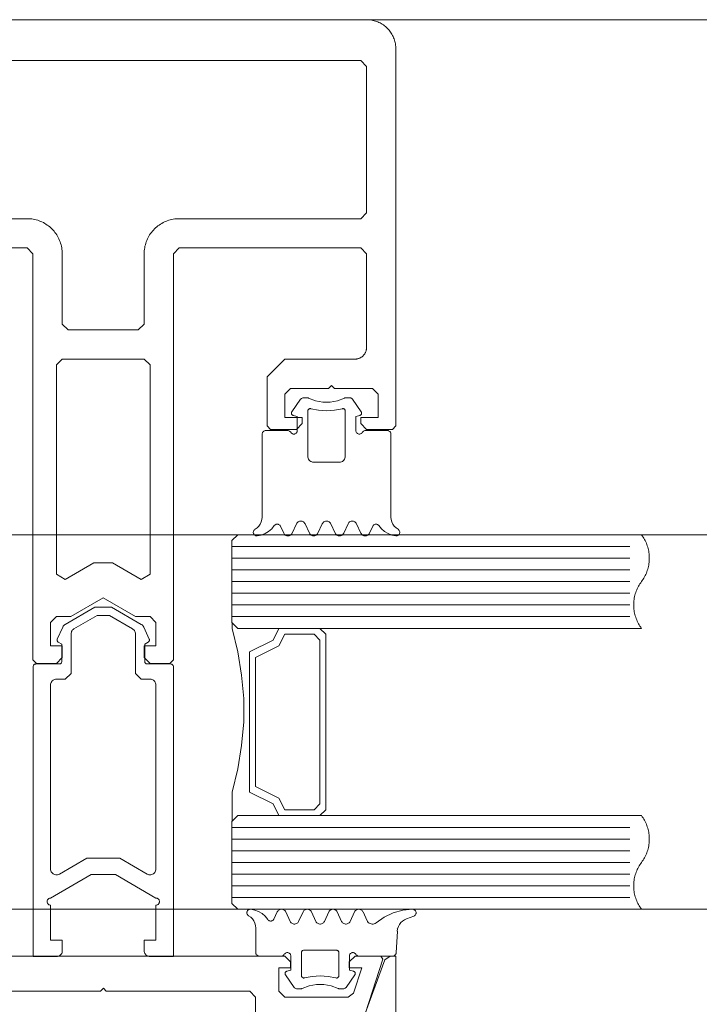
# Model space of a CAD drawing. Header units: millimetres. Extents: x -13532 to 2392, y -5241 to 5322.
# Tile 125 of 256: x -10698.32 to -10692.51, y 1077.44 to 1085.85. Entities that reach past the tile are written whole.
import ezdxf

# ---------------------------------------------------------------- set-up
doc = ezdxf.new("R2010")
doc.units = ezdxf.units.MM
doc.layers.get('0').update_dxf_attribs({"lineweight": 9, "true_color": 0x939393})
doc.layers.add('drzwi - AGP1', color=7, linetype='Continuous', lineweight=13, true_color=0x7f7f7f)
doc.layers.add('uwagi', color=7, linetype='Continuous', lineweight=50, true_color=0xf82f6b, plot=False)

# ---------------------------------------------------------------- blocks, each defined once
blk = doc.blocks.new('zw$58')
for p, q in [((6.352965, 6.757207), (6.278063, 6.650213)), ((6.870836, 6.650213), (6.795885, 6.757207)), ((6.179918, 5.673681), (6.20819, 5.613097)), ((6.2807, 5.613097), (6.3182, 5.693505)), ((6.390709, 5.693505), (6.428209, 5.613097)), ((6.50067, 5.613097), (6.53817, 5.693505)), ((6.61068, 5.693505), (6.64818, 5.613097)), ((6.72069, 5.613097), (6.75819, 5.693505)), ((6.8307, 5.693505), (6.8682, 5.613097)), ((6.940709, 5.613097), (6.968932, 5.673681)), ((5.765458, 5.500001), (9.165458, 5.500001)), ((5.765458, 5.400001), (9.165458, 5.400001)), ((5.765458, 5.300001), (9.165458, 5.300001)), ((5.765458, 5.200001), (9.165458, 5.200001)), ((5.765458, 5.100001), (9.165458, 5.100001)), ((5.765458, 5.000001), (9.165458, 5.000001)), ((5.765458, 4.900001), (9.165458, 4.900001)), ((5.266521, 4.470571), (5.266521, 1.995649)), ((5.765458, 3.100001), (9.165458, 3.100001)), ((5.765458, 3.000001), (9.165458, 3.000001)), ((5.765458, 2.900001), (9.165458, 2.900001)), ((5.765458, 2.800001), (9.165458, 2.800001)), ((5.765458, 2.700001), (9.165458, 2.700001)), ((5.765458, 2.600001), (9.165458, 2.600001)), ((5.765458, 2.500001), (9.165458, 2.500001)), ((6.125042, 2.31632), (6.153313, 2.376909)), ((6.225823, 2.376909), (6.263323, 2.296495)), ((6.335833, 2.296495), (6.373284, 2.376909)), ((6.445794, 2.376909), (6.483294, 2.296495)), ((6.555803, 2.296495), (6.593303, 2.376909)), ((6.665813, 2.376909), (6.703313, 2.296495)), ((6.775823, 2.296495), (6.813323, 2.376909)), ((7.319817, 2.341814), (7.257952, 2.319304)), ((7.179192, 2.212816), (7.169524, 2.028435)), ((7.17343, 2.233617), (7.17343, 2.233617)), ((7.17343, 2.138372), (7.17343, 2.138372)), ((6.36386, 2.04312), (6.36386, 2.04312)), ((6.768645, 1.995494), (6.768645, 1.995494)), ((6.22094, 1.852617), (6.22094, 1.852617)), ((6.768645, 1.900243), (6.768645, 1.900243)), ((6.298089, 1.732793), (6.223186, 1.839788)), ((6.81596, 1.839788), (6.741009, 1.732793))]:
    blk.add_line(p, q)
for points in [[(2.466062, 8.0502), (4.016062, 8.0502), (4.066062, 8.0002), (4.066062, 4.53), (4.096062, 4.5), (4.266062, 4.5), (4.316062, 4.55), (4.316062, 4.65), (4.216062, 4.65), (4.216062, 4.85), (4.266062, 4.9), (4.266062, 4.9), (4.389267, 4.9), (4.666062, 5.059808), (4.942857, 4.9), (5.066062, 4.9), (5.116062, 4.85), (5.116062, 4.65), (5.016062, 4.65), (5.016062, 4.55), (5.066062, 4.5), (5.236062, 4.5), (5.266062, 4.53), (5.266062, 8.0002), (5.316062, 8.0502), (6.866666, 8.0502), (6.916666, 8.0002), (6.916666, 7.2002), (6.916571, 7.195838), (6.916285, 7.191485), (6.91581, 7.187147), (6.915147, 7.182835), (6.914296, 7.178556), (6.913259, 7.174318), (6.912038, 7.17013), (6.910635, 7.165998), (6.909054, 7.161932), (6.907297, 7.157938), (6.905367, 7.154025), (6.903269, 7.1502), (6.901005, 7.14647), (6.898581, 7.142842), (6.896001, 7.139324), (6.89327, 7.135921), (6.890394, 7.132641), (6.887377, 7.129489), (6.884225, 7.126472), (6.880945, 7.123596), (6.877542, 7.120865), (6.874024, 7.118285), (6.870396, 7.115861), (6.866666, 7.113598), (6.862841, 7.111499), (6.858928, 7.109569), (6.854934, 7.107812), (6.850868, 7.106231), (6.846737, 7.104828), (6.842548, 7.103608), (6.83831, 7.10257), (6.834031, 7.101719), (6.829719, 7.101056), (6.825382, 7.100581), (6.821028, 7.100295), (6.816666, 7.1002), (6.216666, 7.1002), (6.066666, 6.9502), (6.066666, 6.5302), (6.096666, 6.5002), (6.316666, 6.5002), (6.366666, 6.5502), (6.366666, 6.6002), (6.216666, 6.6002), (6.216666, 6.8002), (6.266666, 6.8502), (6.591666, 6.8502), (6.616666, 6.8752), (6.641666, 6.8502), (6.966666, 6.8502), (7.016666, 6.8002), (7.016666, 6.6002), (6.866666, 6.6002), (6.866666, 6.5502), (6.916666, 6.5002), (7.136666, 6.5002), (7.166666, 6.5302), (7.166666, 9.7502), (7.166428, 9.761105), (7.165715, 9.771989), (7.164527, 9.782832), (7.162868, 9.793612), (7.16074, 9.80431), (7.158147, 9.814905), (7.155095, 9.825377), (7.151589, 9.835705), (7.147636, 9.845871), (7.143243, 9.855855), (7.138419, 9.865637), (7.133172, 9.8752), (7.127514, 9.884525), (7.121454, 9.893594), (7.115004, 9.90239), (7.108177, 9.910897), (7.100985, 9.919098), (7.093443, 9.926977), (7.085564, 9.934519), (7.077363, 9.941711), (7.068856, 9.948538), (7.06006, 9.954988), (7.050991, 9.961048), (7.041666, 9.966706), (7.032103, 9.971953), (7.022321, 9.976777), (7.012337, 9.98117), (7.002171, 9.985123), (6.991842, 9.988629), (6.981371, 9.991682), (6.970776, 9.994274), (6.960078, 9.996402), (6.949298, 9.998061), (6.938455, 9.999249), (6.927571, 9.999962), (6.916666, 10.0002), (2.416666, 10.0002)], [(2.466062, 8.3002), (4.016062, 8.3002), (4.029147, 8.299915), (4.042208, 8.299059), (4.055219, 8.297634), (4.068156, 8.295642), (4.080993, 8.293089), (4.093707, 8.289978), (4.106273, 8.286315), (4.118668, 8.282108), (4.130867, 8.277364), (4.142847, 8.272092), (4.154586, 8.266303), (4.166062, 8.260008), (4.177251, 8.253218), (4.188135, 8.245946), (4.19869, 8.238206), (4.208898, 8.230013), (4.218739, 8.221383), (4.228194, 8.212332), (4.237245, 8.202877), (4.245875, 8.193036), (4.254068, 8.182829), (4.261807, 8.172273), (4.269079, 8.16139), (4.275869, 8.1502), (4.282165, 8.138725), (4.287954, 8.126986), (4.293225, 8.115005), (4.297969, 8.102806), (4.302177, 8.090412), (4.305839, 8.077846), (4.30895, 8.065132), (4.311504, 8.052295), (4.313495, 8.039358), (4.31492, 8.026347), (4.315776, 8.013286), (4.316062, 8.0002), (4.316062, 7.4002), (4.366062, 7.3502), (4.966062, 7.3502), (5.016062, 7.4002), (5.016062, 7.4002), (5.016062, 8.0002), (5.016347, 8.013286), (5.017203, 8.026347), (5.018628, 8.039358), (5.020619, 8.052295), (5.023173, 8.065132), (5.026284, 8.077846), (5.029947, 8.090412), (5.034154, 8.102806), (5.038898, 8.115005), (5.044169, 8.126986), (5.049958, 8.138725), (5.056254, 8.1502), (5.063044, 8.16139), (5.070316, 8.172273), (5.078056, 8.182829), (5.086248, 8.193036), (5.094878, 8.202877), (5.10393, 8.212332), (5.113385, 8.221383), (5.123225, 8.230013), (5.133433, 8.238206), (5.143989, 8.245946), (5.154872, 8.253218), (5.166062, 8.260008), (5.177537, 8.266303), (5.189276, 8.272092), (5.201257, 8.277364), (5.213456, 8.282108), (5.22585, 8.286315), (5.238416, 8.289978), (5.25113, 8.293089), (5.263967, 8.295642), (5.276904, 8.297634), (5.289915, 8.299059), (5.302976, 8.299915), (5.316062, 8.3002), (6.866062, 8.3002), (6.916062, 8.3502), (6.916062, 9.6002), (6.866062, 9.6502), (2.466062, 9.6502)], [(6.420685, 6.766745), (6.41746, 6.768152), (6.414092, 6.769172), (6.410628, 6.769791), (6.407116, 6.77), (6.377526, 6.77), (6.371804, 6.769445), (6.366294, 6.767809), (6.361196, 6.765153), (6.356699, 6.761573), (6.352967, 6.757202)], [(6.420692, 6.766753), (6.47998, 6.743386), (6.542587, 6.731494), (6.606312, 6.731494), (6.668919, 6.743386), (6.728207, 6.766753)], [(6.795916, 6.757225), (6.792857, 6.760918), (6.789249, 6.764077), (6.785184, 6.766621), (6.780765, 6.768485), (6.776105, 6.769621), (6.771325, 6.77), (6.741783, 6.77), (6.738269, 6.769796), (6.734803, 6.769183), (6.731432, 6.768167), (6.728204, 6.766764)], [(6.278065, 6.650215), (6.276323, 6.647197), (6.275132, 6.643923), (6.274526, 6.640492), (6.274525, 6.637008), (6.275128, 6.633577), (6.276318, 6.630302), (6.278057, 6.627283), (6.280294, 6.624613), (6.282961, 6.622371), (6.285975, 6.620626), (6.289247, 6.61943)], [(6.439438, 6.676828), (6.435844, 6.677415), (6.432203, 6.67734), (6.428637, 6.676605), (6.425262, 6.675236), (6.422192, 6.673277), (6.419528, 6.670794), (6.417358, 6.667869), (6.415755, 6.664598), (6.414771, 6.661091), (6.41444, 6.657463), (6.41444, 6.27), (6.415199, 6.261318), (6.417455, 6.252899), (6.421138, 6.245), (6.426138, 6.237861), (6.4323, 6.231698), (6.43944, 6.226699), (6.447339, 6.223015), (6.455757, 6.22076), (6.46444, 6.22), (6.684459, 6.22), (6.693142, 6.22076), (6.70156, 6.223015), (6.709459, 6.226699), (6.716599, 6.231698), (6.722761, 6.237861), (6.727761, 6.245), (6.731444, 6.252899), (6.7337, 6.261318), (6.734459, 6.27), (6.734459, 6.657463), (6.734128, 6.661089), (6.733144, 6.664594), (6.731541, 6.667862), (6.729371, 6.670787), (6.726707, 6.67327), (6.723636, 6.675229), (6.720261, 6.6766), (6.716693, 6.677338), (6.71305, 6.677416), (6.709454, 6.676834)], [(6.439443, 6.676829), (6.506404, 6.663984), (6.57445, 6.659679), (6.642495, 6.663984), (6.709457, 6.676829)], [(6.859606, 6.619418), (6.862885, 6.620607), (6.865907, 6.622349), (6.86858, 6.624588), (6.870824, 6.627259), (6.87257, 6.630279), (6.873765, 6.633556), (6.874373, 6.636991), (6.874374, 6.640479), (6.87377, 6.643915), (6.872578, 6.647193), (6.870834, 6.650215)], [(6.268456, 6.475009), (6.271455, 6.470724), (6.275153, 6.467025), (6.279437, 6.464025), (6.284177, 6.461814), (6.289229, 6.460459), (6.29444, 6.460003), (6.299651, 6.460458), (6.304703, 6.46181), (6.309444, 6.46402), (6.313729, 6.467019), (6.317428, 6.470717), (6.320429, 6.475001), (6.32264, 6.47974), (6.323994, 6.484792), (6.32445, 6.490001), (6.32445, 6.610003), (6.289244, 6.619426)], [(6.880431, 6.474988), (6.87743, 6.470707), (6.87373, 6.467012), (6.869445, 6.464015), (6.864705, 6.461808), (6.859654, 6.460456), (6.854445, 6.460003), (6.849235, 6.46046), (6.844185, 6.461814), (6.839446, 6.464025), (6.835163, 6.467024), (6.831466, 6.470722), (6.828468, 6.475005), (6.826258, 6.479743), (6.824905, 6.484793), (6.82445, 6.490001), (6.82445, 6.610003), (6.859606, 6.619426)], [(5.963608, 5.646098), (5.980964, 5.65806), (5.995959, 5.672875), (6.00813, 5.690084), (6.017102, 5.709158), (6.022599, 5.729508), (6.02445, 5.750505), (6.02445, 6.460003), (6.024905, 6.465209), (6.026258, 6.470258), (6.028466, 6.474995), (6.031463, 6.479277), (6.035158, 6.482974), (6.039439, 6.485974), (6.044175, 6.488186), (6.049223, 6.489542), (6.05443, 6.490001), (6.242467, 6.490001), (6.247679, 6.489549), (6.252734, 6.488199), (6.257477, 6.485991), (6.261765, 6.482993), (6.265467, 6.479296), (6.26847, 6.475012)], [(7.185291, 5.646098), (7.167935, 5.65806), (7.15294, 5.672875), (7.140769, 5.690084), (7.131797, 5.709158), (7.1263, 5.729508), (7.12445, 5.750505), (7.12445, 6.460003), (7.123993, 6.465215), (7.122637, 6.470268), (7.120425, 6.475009), (7.117422, 6.479294), (7.11372, 6.482992), (7.109432, 6.48599), (7.104688, 6.488199), (7.099633, 6.489549), (7.09442, 6.490001), (6.906383, 6.490001), (6.901175, 6.489542), (6.896127, 6.488185), (6.89139, 6.485973), (6.887109, 6.482972), (6.883414, 6.479274), (6.880417, 6.474991)], [(5.963602, 5.646108), (5.959389, 5.643225), (5.955726, 5.639671), (5.952719, 5.635547), (5.950455, 5.630974), (5.948998, 5.626082), (5.948392, 5.621015), (5.948654, 5.615918), (5.949776, 5.61094), (5.951726, 5.606224), (5.954448, 5.601906), (5.957862, 5.598112), (5.961869, 5.594951), (5.966355, 5.592516), (5.971189, 5.590876), (5.97623, 5.590078), (5.981334, 5.590147)], [(5.981334, 5.590144), (6.015944, 5.596665), (6.048873, 5.609155), (6.079101, 5.627228), (6.10569, 5.650322), (6.127816, 5.677723)], [(6.179937, 5.673687), (6.177292, 5.678255), (6.173888, 5.68229), (6.169828, 5.685666), (6.16524, 5.688278), (6.160265, 5.690045), (6.155057, 5.690913), (6.149778, 5.690855), (6.14459, 5.689873), (6.139655, 5.687997), (6.135125, 5.685285), (6.131141, 5.681821), (6.127826, 5.677713)], [(6.390679, 5.693494), (6.387195, 5.699534), (6.382716, 5.704877), (6.377377, 5.70936), (6.371341, 5.712848), (6.364791, 5.715235), (6.357926, 5.716447), (6.350955, 5.716449), (6.344089, 5.71524), (6.337538, 5.712857), (6.3315, 5.709372), (6.326159, 5.704891), (6.321677, 5.699551), (6.31819, 5.693513)], [(6.610689, 5.693513), (6.607203, 5.699551), (6.602721, 5.704891), (6.597379, 5.709372), (6.591341, 5.712857), (6.58479, 5.71524), (6.577925, 5.716449), (6.570954, 5.716447), (6.564089, 5.715235), (6.557539, 5.712848), (6.551503, 5.70936), (6.546164, 5.704877), (6.541685, 5.699534), (6.538201, 5.693494)], [(6.830711, 5.693504), (6.827224, 5.699542), (6.82274, 5.704884), (6.817397, 5.709366), (6.811356, 5.712852), (6.804802, 5.715237), (6.797932, 5.716448), (6.790957, 5.716448), (6.784088, 5.715237), (6.777533, 5.712852), (6.771492, 5.709366), (6.766149, 5.704884), (6.761666, 5.699542), (6.758178, 5.693504)], [(7.021021, 5.677724), (7.017707, 5.681831), (7.013724, 5.685293), (7.009197, 5.688002), (7.004266, 5.689876), (6.999082, 5.690856), (6.993807, 5.690912), (6.988604, 5.690042), (6.983634, 5.688273), (6.979051, 5.685659), (6.974996, 5.682282), (6.971596, 5.678247), (6.968956, 5.673677)], [(7.021034, 5.677723), (7.043167, 5.650315), (7.069765, 5.627216), (7.100003, 5.609142), (7.132944, 5.596654), (7.167565, 5.590139)], [(7.167564, 5.590142), (7.172663, 5.590082), (7.177698, 5.590885), (7.182524, 5.592529), (7.187002, 5.594966), (7.191003, 5.598126), (7.194411, 5.601917), (7.197128, 5.606231), (7.199075, 5.610943), (7.200196, 5.615916), (7.200458, 5.621007), (7.199855, 5.626069), (7.198403, 5.630955), (7.196144, 5.635526), (7.193144, 5.639648), (7.189489, 5.643202), (7.185286, 5.646087)], [(6.208178, 5.613098), (6.211666, 5.607059), (6.216149, 5.601718), (6.221492, 5.597236), (6.227533, 5.593749), (6.234088, 5.591364), (6.240957, 5.590154), (6.247932, 5.590154), (6.254802, 5.591364), (6.261356, 5.593749), (6.267397, 5.597236), (6.27274, 5.601718), (6.277224, 5.607059), (6.280711, 5.613098)], [(6.4282, 5.613089), (6.431686, 5.607052), (6.436166, 5.601713), (6.441506, 5.597233), (6.447542, 5.593748), (6.454091, 5.591364), (6.460955, 5.590153), (6.467924, 5.590153), (6.474788, 5.591364), (6.481337, 5.593748), (6.487374, 5.597233), (6.492713, 5.601713), (6.497194, 5.607052), (6.50068, 5.613089)], [(6.648168, 5.613098), (6.651656, 5.607059), (6.656139, 5.601718), (6.661483, 5.597236), (6.667523, 5.593749), (6.674078, 5.591364), (6.680947, 5.590154), (6.687923, 5.590154), (6.694792, 5.591364), (6.701346, 5.593749), (6.707387, 5.597236), (6.71273, 5.601718), (6.717214, 5.607059), (6.720701, 5.613098)], [(6.86819, 5.613089), (6.871677, 5.607051), (6.876159, 5.601711), (6.8815, 5.59723), (6.887538, 5.593745), (6.894089, 5.591362), (6.900955, 5.590153), (6.907926, 5.590154), (6.914791, 5.591367), (6.921341, 5.593754), (6.927377, 5.597242), (6.932716, 5.601725), (6.937195, 5.607068), (6.940679, 5.613107)], [(5.767458, 3.152001), (5.767458, 3.400001), (5.817458, 3.600001), (5.847458, 3.800001), (5.867458, 4.000001), (5.867458, 4.200001), (5.847458, 4.400001), (5.817458, 4.600001), (5.767458, 4.800001), (5.767458, 4.848001)], [(5.817458, 4.800001), (6.167458, 4.800001), (6.117458, 4.700001), (5.917458, 4.600001), (5.917458, 3.400001), (6.117458, 3.300001), (6.167458, 3.200001), (5.817458, 3.200001)], [(5.926458, 2.399859), (5.921354, 2.399928), (5.916312, 2.399131), (5.911479, 2.39749), (5.906993, 2.395054), (5.902985, 2.391893), (5.899571, 2.388099), (5.89685, 2.383781), (5.8949, 2.379064), (5.893778, 2.374085), (5.893516, 2.368987), (5.894122, 2.363919), (5.895579, 2.359028), (5.897843, 2.354453), (5.900851, 2.350329), (5.904514, 2.346775), (5.908726, 2.343892)], [(6.07294, 2.312277), (6.050814, 2.339678), (6.024225, 2.362773), (5.993997, 2.380845), (5.961067, 2.393336), (5.926458, 2.399856)], [(6.225791, 2.3769), (6.222307, 2.382939), (6.217828, 2.388282), (6.212489, 2.392765), (6.206453, 2.396253), (6.199904, 2.398639), (6.193039, 2.399852), (6.186069, 2.399854), (6.179204, 2.398645), (6.172653, 2.396262), (6.166615, 2.392777), (6.161274, 2.388296), (6.156792, 2.382956), (6.153305, 2.376918)], [(6.445802, 2.376918), (6.442315, 2.382956), (6.437833, 2.388296), (6.432492, 2.392777), (6.426454, 2.396262), (6.419903, 2.398645), (6.413038, 2.399854), (6.406068, 2.399852), (6.399203, 2.398639), (6.392654, 2.396253), (6.386618, 2.392765), (6.381279, 2.388282), (6.3768, 2.382939), (6.373316, 2.3769)], [(6.665824, 2.376909), (6.662336, 2.382948), (6.657853, 2.388289), (6.65251, 2.392771), (6.646469, 2.396257), (6.639915, 2.398642), (6.633046, 2.399853), (6.626071, 2.399853), (6.619202, 2.398642), (6.612648, 2.396257), (6.606607, 2.392771), (6.601264, 2.388289), (6.596781, 2.382948), (6.593293, 2.376909)], [(6.885801, 2.3769), (6.882317, 2.382939), (6.877838, 2.388282), (6.872499, 2.392765), (6.866463, 2.396253), (6.859914, 2.398639), (6.853049, 2.399852), (6.846078, 2.399854), (6.839213, 2.398645), (6.832662, 2.396262), (6.826625, 2.392777), (6.821284, 2.388296), (6.816802, 2.382956), (6.813315, 2.376918)], [(6.885833, 2.376909), (6.920598, 2.302269), (6.925192, 2.294389), (6.931142, 2.287474), (6.938248, 2.281755), (6.946276, 2.277423), (6.954957, 2.274621), (6.964002, 2.273442), (6.973111, 2.273927), (6.98198, 2.276059), (6.990315, 2.279766), (6.997837, 2.284926)], [(7.309075, 2.399997), (7.225042, 2.391525), (7.143634, 2.36903), (7.067174, 2.333153), (6.997843, 2.284919)], [(7.319817, 2.341817), (7.32458, 2.344043), (7.328882, 2.347067), (7.332589, 2.350796), (7.335588, 2.355114), (7.337787, 2.359889), (7.339119, 2.364975), (7.339543, 2.370216), (7.339045, 2.37545), (7.337641, 2.380516), (7.335374, 2.38526), (7.332314, 2.389535), (7.328554, 2.393211), (7.324211, 2.396173), (7.319417, 2.398333), (7.314319, 2.399622), (7.309075, 2.400001)], [(6.213592, 2.01499), (6.210589, 2.010707), (6.206887, 2.007011), (6.2026, 2.004014), (6.197857, 2.001807), (6.192803, 2.000457), (6.187591, 2.000005), (5.999553, 2.000005), (5.994347, 2.000461), (5.9893, 2.001814), (5.984563, 2.004024), (5.980282, 2.007023), (5.976587, 2.010721), (5.97359, 2.015004), (5.971381, 2.019744), (5.970028, 2.024795), (5.969573, 2.030004), (5.969573, 2.239501), (5.967722, 2.260494), (5.962225, 2.280839), (5.953254, 2.299909), (5.941084, 2.317116), (5.926092, 2.331929), (5.908738, 2.343891)], [(6.072951, 2.312287), (6.076266, 2.308178), (6.08025, 2.304715), (6.08478, 2.302003), (6.089714, 2.300127), (6.094902, 2.299145), (6.100181, 2.299087), (6.105388, 2.299955), (6.110363, 2.301723), (6.114951, 2.304334), (6.11901, 2.30771), (6.122414, 2.311744), (6.125059, 2.316313)], [(6.263316, 2.296488), (6.266803, 2.290452), (6.271285, 2.285112), (6.276626, 2.280633), (6.282663, 2.277149), (6.289214, 2.274766), (6.296079, 2.273557), (6.303049, 2.273559), (6.309913, 2.274771), (6.316462, 2.277157), (6.322498, 2.280645), (6.327836, 2.285127), (6.332316, 2.290469), (6.3358, 2.296507)], [(6.483284, 2.296498), (6.486772, 2.29046), (6.491256, 2.28512), (6.496599, 2.280639), (6.502639, 2.277153), (6.509193, 2.274769), (6.516061, 2.273558), (6.523036, 2.273558), (6.529904, 2.274769), (6.536458, 2.277153), (6.542499, 2.280639), (6.547842, 2.28512), (6.552325, 2.29046), (6.555813, 2.296498)], [(6.703306, 2.296488), (6.706793, 2.290452), (6.711275, 2.285112), (6.716616, 2.280633), (6.722654, 2.277149), (6.729204, 2.274766), (6.736069, 2.273557), (6.743039, 2.273559), (6.749903, 2.274771), (6.756452, 2.277157), (6.762488, 2.280645), (6.767827, 2.285127), (6.772306, 2.290469), (6.77579, 2.296507)], [(7.257949, 2.319293), (7.239771, 2.310898), (7.223242, 2.299597), (7.208822, 2.285706), (7.196913, 2.269612), (7.187846, 2.251761), (7.181873, 2.232653), (7.179161, 2.212817)], [(6.234368, 1.87058), (6.269573, 1.880004), (6.269573, 2.000005), (6.269117, 2.005215), (6.267762, 2.010267), (6.265551, 2.015007), (6.26255, 2.019291), (6.258851, 2.022988), (6.254565, 2.025987), (6.249824, 2.028197), (6.244771, 2.029549), (6.239561, 2.030004), (6.23435, 2.029547), (6.229298, 2.028191), (6.224558, 2.02598), (6.220274, 2.022978), (6.216577, 2.019279), (6.213578, 2.014994)], [(6.654535, 1.813178), (6.658129, 1.812591), (6.661769, 1.812666), (6.665336, 1.8134), (6.66871, 1.814769), (6.67178, 1.816727), (6.674444, 1.81921), (6.676614, 1.822134), (6.678218, 1.825404), (6.679202, 1.82891), (6.679534, 1.832537), (6.679534, 2.030004), (6.679231, 2.033474), (6.67833, 2.036839), (6.676859, 2.039997), (6.674863, 2.042852), (6.672402, 2.045317), (6.66955, 2.047317), (6.666395, 2.048792), (6.663032, 2.049697), (6.659563, 2.050005), (6.379534, 2.050005), (6.376065, 2.049697), (6.372702, 2.048792), (6.369547, 2.047317), (6.366695, 2.045317), (6.364234, 2.042852), (6.362238, 2.039997), (6.360767, 2.036839), (6.359867, 2.033474), (6.359563, 2.030004), (6.359563, 1.832537), (6.359895, 1.82891), (6.36088, 1.825404), (6.362483, 1.822134), (6.364653, 1.81921), (6.367317, 1.816727), (6.370387, 1.814769), (6.373761, 1.8134), (6.377328, 1.812666), (6.380968, 1.812591), (6.384562, 1.813178)], [(6.825517, 2.015004), (6.822519, 2.019288), (6.818824, 2.022985), (6.814543, 2.025985), (6.809807, 2.028195), (6.80476, 2.029548), (6.799554, 2.030004), (6.794348, 2.029548), (6.7893, 2.028195), (6.784564, 2.025985), (6.780284, 2.022986), (6.776588, 2.019288), (6.773591, 2.015005), (6.771382, 2.010265), (6.770029, 2.005214), (6.769573, 2.000005), (6.769573, 1.880004), (6.804729, 1.87058)], [(6.825542, 2.015011), (6.828539, 2.010729), (6.832234, 2.007032), (6.836515, 2.004032), (6.841251, 2.001821), (6.846299, 2.000465), (6.851507, 2.000005), (7.139544, 2.000005), (7.144585, 2.000427), (7.149484, 2.00169), (7.154101, 2.003759), (7.158305, 2.006573), (7.161976, 2.010053), (7.16501, 2.014101), (7.167321, 2.0186), (7.168842, 2.023424), (7.169532, 2.028435)], [(6.907872, 1.516841), (7.071754, 1.967101), (7.118738, 2), (7.166666, 2), (7.166666, 0.25)], [(3.367637, 1.5), (3.367637, 1.65), (3.417637, 1.7), (4.642637, 1.7), (4.667637, 1.725), (4.692637, 1.7), (5.917637, 1.7), (5.967637, 1.65), (5.967637, 1.5)], [(6.908608, 1.516156), (7.056666, 1.973844), (7.037637, 2), (6.817637, 2), (6.767637, 1.95), (6.767637, 1.900499), (6.875286, 1.900499), (6.805448, 1.684611), (6.757875, 1.65), (6.217637, 1.65), (6.167637, 1.7), (6.167637, 1.900499), (6.267637, 1.900499), (6.267637, 1.95), (6.217637, 2), (3.117637, 2)], [(6.234371, 1.87057), (6.231099, 1.869375), (6.228084, 1.86763), (6.225418, 1.865388), (6.223181, 1.862718), (6.221441, 1.859699), (6.220252, 1.856425), (6.219648, 1.852994), (6.21965, 1.84951), (6.220256, 1.846079), (6.221448, 1.842805), (6.223189, 1.839788)], [(6.81596, 1.8398), (6.817702, 1.842819), (6.818894, 1.846094), (6.819498, 1.849526), (6.819496, 1.853011), (6.818889, 1.856443), (6.817695, 1.859717), (6.815949, 1.862734), (6.813706, 1.865403), (6.811033, 1.867643), (6.808012, 1.869385), (6.804734, 1.870576)], [(6.654538, 1.813178), (6.587585, 1.826018), (6.519549, 1.830321), (6.451512, 1.826018), (6.384559, 1.813178)], [(6.298092, 1.732797), (6.301824, 1.728426), (6.306321, 1.724847), (6.311418, 1.722191), (6.316928, 1.720555), (6.322649, 1.72), (6.352239, 1.72), (6.355752, 1.720209), (6.359216, 1.720828), (6.362584, 1.721849), (6.36581, 1.723257)], [(6.673335, 1.723238), (6.614045, 1.746608), (6.551435, 1.758504), (6.487705, 1.758508), (6.425094, 1.74662), (6.365801, 1.723258)], [(6.673326, 1.723237), (6.676555, 1.721833), (6.679926, 1.720818), (6.683392, 1.720204), (6.686907, 1.72), (6.716448, 1.72), (6.722167, 1.720551), (6.727675, 1.722183), (6.732772, 1.724837), (6.737269, 1.728415), (6.741001, 1.732786)]]:
    blk.add_lwpolyline(points)
for points in [[(4.341062, 5.218579), (4.585677, 5.359808), (4.746446, 5.359808), (4.991062, 5.218579), (5.066062, 5.26188), (5.066062, 7.0502), (5.016062, 7.1002), (4.316062, 7.1002), (4.266062, 7.0502), (4.266062, 5.26188), (4.341062, 5.218579)], [(5.815458, 4.800001), (9.265458, 4.800001), (9.25848, 4.80966), (9.251851, 4.819563), (9.245581, 4.829696), (9.239677, 4.840046), (9.234147, 4.850601), (9.228997, 4.861347), (9.224235, 4.87227), (9.219866, 4.883356), (9.215897, 4.894592), (9.212331, 4.905962), (9.209174, 4.917452), (9.20643, 4.929048), (9.204102, 4.940734), (9.202194, 4.952497), (9.200706, 4.96432), (9.199643, 4.976188), (9.199004, 4.988087), (9.198791, 5.000001), (9.199004, 5.011915), (9.199643, 5.023814), (9.200706, 5.035683), (9.202194, 5.047506), (9.204102, 5.059268), (9.20643, 5.070954), (9.209174, 5.08255), (9.212331, 5.09404), (9.215897, 5.10541), (9.219866, 5.116646), (9.224235, 5.127732), (9.228997, 5.138655), (9.234147, 5.149401), (9.239677, 5.159956), (9.245581, 5.170307), (9.251851, 5.18044), (9.25848, 5.190342), (9.265458, 5.200001), (9.272436, 5.20966), (9.279064, 5.219563), (9.285335, 5.229696), (9.291239, 5.240046), (9.296769, 5.250601), (9.301918, 5.261347), (9.306681, 5.27227), (9.311049, 5.283356), (9.315019, 5.294592), (9.318584, 5.305962), (9.321741, 5.317452), (9.324485, 5.329048), (9.326813, 5.340734), (9.328722, 5.352497), (9.330209, 5.36432), (9.331273, 5.376188), (9.331911, 5.388087), (9.332124, 5.400001), (9.331911, 5.411915), (9.331273, 5.423814), (9.330209, 5.435683), (9.328722, 5.447506), (9.326813, 5.459268), (9.324485, 5.470954), (9.321741, 5.48255), (9.318584, 5.49404), (9.315019, 5.50541), (9.311049, 5.516646), (9.306681, 5.527732), (9.301918, 5.538655), (9.296769, 5.549401), (9.291239, 5.559956), (9.285335, 5.570307), (9.279064, 5.58044), (9.272436, 5.590342), (9.265458, 5.600001), (5.815458, 5.600001), (5.765458, 5.550001), (5.765458, 4.850001), (5.815458, 4.800001)], [(4.091582, 4.49564), (4.291533, 4.49564), (4.294816, 4.495938), (4.2978, 4.496535), (4.300785, 4.497729), (4.30347, 4.49952), (4.305858, 4.501609), (4.307947, 4.503996), (4.309439, 4.506682), (4.310633, 4.509368), (4.311528, 4.512651), (4.311528, 4.515635), (4.311528, 4.665748), (4.281685, 4.68246), (4.278999, 4.684549), (4.276611, 4.686638), (4.274821, 4.689324), (4.273329, 4.692309), (4.272135, 4.695591), (4.271836, 4.698874), (4.271836, 4.702157), (4.272433, 4.70544), (4.273627, 4.708424), (4.321377, 4.811086), (4.325256, 4.817651), (4.329733, 4.82362), (4.335403, 4.828992), (4.34167, 4.83317), (4.595937, 4.98), (4.737395, 4.98), (4.991662, 4.83317), (4.997929, 4.828992), (5.003599, 4.82362), (5.008076, 4.817651), (5.011955, 4.811086), (5.059705, 4.708424), (5.060899, 4.70544), (5.061496, 4.702157), (5.061496, 4.698874), (5.061197, 4.695591), (5.060003, 4.692309), (5.058511, 4.689324), (5.056721, 4.686638), (5.054333, 4.684549), (5.051647, 4.68246), (5.021804, 4.665748), (5.021804, 4.515635), (5.021804, 4.512651), (5.022699, 4.509368), (5.023893, 4.506682), (5.025385, 4.503996), (5.027474, 4.501609), (5.029862, 4.49952), (5.032547, 4.497729), (5.035532, 4.496535), (5.038516, 4.495938), (5.041799, 4.49564), (5.24175, 4.49564), (5.24563, 4.495341), (5.24951, 4.494446), (5.253091, 4.492954), (5.256374, 4.490865), (5.259358, 4.488179), (5.261746, 4.485195), (5.263835, 4.481912), (5.265327, 4.478331), (5.266222, 4.474451), (5.266521, 4.470571), (5.266521, 1.995649), (5.066569, 1.995649), (5.05881, 1.996246), (5.051349, 1.998037), (5.043888, 2.001021), (5.037322, 2.005199), (5.031354, 2.010272), (5.02628, 2.016241), (5.022102, 2.022807), (5.019118, 2.030268), (5.017327, 2.037728), (5.01673, 2.045786), (5.01673, 2.135615), (5.116706, 2.135615), (5.116706, 2.435841), (5.121481, 2.436139), (5.125958, 2.437333), (5.130434, 2.439124), (5.134314, 2.441511), (5.137895, 2.444794), (5.140879, 2.448375), (5.143267, 2.452255), (5.145057, 2.456731), (5.146251, 2.461208), (5.14655, 2.465983), (5.146251, 2.470459), (5.145057, 2.475234), (5.143267, 2.479412), (5.140879, 2.48359), (5.137895, 2.487172), (5.134314, 2.490156), (5.130434, 2.492544), (5.125958, 2.494334), (5.121481, 2.495528), (5.116706, 2.495826), (4.770521, 2.695778), (4.562811, 2.695778), (4.216626, 2.495826), (4.211851, 2.495528), (4.207374, 2.494334), (4.202898, 2.492544), (4.199018, 2.490156), (4.195437, 2.487172), (4.192453, 2.48359), (4.190065, 2.479412), (4.188275, 2.475234), (4.187081, 2.470459), (4.186782, 2.465983), (4.187081, 2.461208), (4.188275, 2.456731), (4.190065, 2.452255), (4.192453, 2.448375), (4.195437, 2.444794), (4.199018, 2.441511), (4.202898, 2.439124), (4.207374, 2.437333), (4.211851, 2.436139), (4.216626, 2.435841), (4.216626, 2.135615), (4.316602, 2.135615), (4.316602, 2.045786), (4.316005, 2.037728), (4.314214, 2.030268), (4.31123, 2.022807), (4.307052, 2.016241), (4.301978, 2.010272), (4.29601, 2.005199), (4.289444, 2.001021), (4.281983, 1.998037), (4.274522, 1.996246), (4.266763, 1.995649), (4.066811, 1.995649), (4.066811, 4.470571), (4.06711, 4.474451), (4.068005, 4.478331), (4.069497, 4.481912), (4.071586, 4.485195), (4.073974, 4.488179), (4.076958, 4.490865), (4.080241, 4.492954), (4.083822, 4.494446), (4.087702, 4.495341), (4.091582, 4.49564)], [(4.266763, 4.365522), (4.34167, 4.365522), (4.391807, 4.415659), (4.391807, 4.752294), (4.392106, 4.759755), (4.393896, 4.767216), (4.396582, 4.77408), (4.400462, 4.780645), (4.404938, 4.786316), (4.410609, 4.791389), (4.416577, 4.795567), (4.614738, 4.909868), (4.718594, 4.909868), (4.916755, 4.795567), (4.922723, 4.791389), (4.928394, 4.786316), (4.93287, 4.780645), (4.93675, 4.77408), (4.939436, 4.767216), (4.941226, 4.759755), (4.941525, 4.752294), (4.941525, 4.415659), (4.991662, 4.365522), (5.066569, 4.365522), (5.074627, 4.364925), (5.082088, 4.363135), (5.08925, 4.36015), (5.096114, 4.355972), (5.102083, 4.350899), (5.107156, 4.34493), (5.111334, 4.338365), (5.114319, 4.331202), (5.116109, 4.323443), (5.116706, 4.315684), (5.116706, 2.744124), (5.116109, 2.736067), (5.11402, 2.728307), (5.111036, 2.720846), (5.106559, 2.713982), (5.101188, 2.708014), (5.09492, 2.70294), (5.088056, 2.699061), (5.080595, 2.696076), (5.072836, 2.694584), (5.064778, 2.694286), (5.056721, 2.695181), (5.048961, 2.69727), (5.041799, 2.700851), (4.808124, 2.835744), (4.525208, 2.835744), (4.291533, 2.700851), (4.284371, 2.69727), (4.276611, 2.695181), (4.268554, 2.694286), (4.260496, 2.694584), (4.252737, 2.696076), (4.245276, 2.699061), (4.238412, 2.70294), (4.232144, 2.708014), (4.226773, 2.713982), (4.222296, 2.720846), (4.219312, 2.728307), (4.217223, 2.736067), (4.216626, 2.744124), (4.216626, 4.315684), (4.217223, 4.323443), (4.219013, 4.331202), (4.221998, 4.338365), (4.226176, 4.34493), (4.231249, 4.350899), (4.237218, 4.355972), (4.244082, 4.36015), (4.251244, 4.363135), (4.258705, 4.364925), (4.266763, 4.365522)], [(6.517458, 3.200001), (6.567458, 3.250001), (6.567458, 4.750001), (6.517458, 4.800001), (6.167458, 4.800001), (6.117458, 4.700001), (5.917458, 4.600001), (5.917458, 3.400001), (6.117458, 3.300001), (6.167458, 3.200001), (6.517458, 3.200001)], [(6.467458, 3.250001), (6.517458, 3.300001), (6.517458, 4.700001), (6.467458, 4.750001), (6.217458, 4.750001), (6.167458, 4.650001), (5.967458, 4.550001), (5.967458, 3.450001), (6.167458, 3.350001), (6.217458, 3.250001), (6.467458, 3.250001)], [(5.815458, 2.400001), (9.265458, 2.400001), (9.25848, 2.40966), (9.251851, 2.419563), (9.245581, 2.429696), (9.239677, 2.440046), (9.234147, 2.450601), (9.228997, 2.461347), (9.224235, 2.47227), (9.219866, 2.483356), (9.215897, 2.494592), (9.212331, 2.505962), (9.209174, 2.517452), (9.20643, 2.529048), (9.204102, 2.540734), (9.202194, 2.552497), (9.200706, 2.56432), (9.199643, 2.576188), (9.199004, 2.588087), (9.198791, 2.600001), (9.199004, 2.611915), (9.199643, 2.623814), (9.200706, 2.635683), (9.202194, 2.647506), (9.204102, 2.659268), (9.20643, 2.670954), (9.209174, 2.68255), (9.212331, 2.69404), (9.215897, 2.70541), (9.219866, 2.716646), (9.224235, 2.727732), (9.228997, 2.738655), (9.234147, 2.749401), (9.239677, 2.759956), (9.245581, 2.770307), (9.251851, 2.78044), (9.25848, 2.790342), (9.265458, 2.800001), (9.272436, 2.80966), (9.279064, 2.819563), (9.285335, 2.829696), (9.291239, 2.840046), (9.296769, 2.850601), (9.301918, 2.861347), (9.306681, 2.87227), (9.311049, 2.883356), (9.315019, 2.894592), (9.318584, 2.905962), (9.321741, 2.917452), (9.324485, 2.929048), (9.326813, 2.940734), (9.328722, 2.952497), (9.330209, 2.96432), (9.331273, 2.976188), (9.331911, 2.988087), (9.332124, 3.000001), (9.331911, 3.011915), (9.331273, 3.023814), (9.330209, 3.035683), (9.328722, 3.047506), (9.326813, 3.059268), (9.324485, 3.070954), (9.321741, 3.08255), (9.318584, 3.09404), (9.315019, 3.10541), (9.311049, 3.116646), (9.306681, 3.127732), (9.301918, 3.138655), (9.296769, 3.149401), (9.291239, 3.159956), (9.285335, 3.170307), (9.279064, 3.18044), (9.272436, 3.190342), (9.265458, 3.200001), (5.815458, 3.200001), (5.765458, 3.150001), (5.765458, 2.450001), (5.815458, 2.400001)]]:
    blk.add_lwpolyline(points, close=True)
blk = doc.blocks.new('wz1')
at = {"layer": 'drzwi - AGP1'}
for points in [[(-11179.6066, 585.8541), (-10335.8794, 585.8541)], [(-11178.4578, 581.4541), (-10338.6685, 581.4541)], [(-11178.4578, 578.2541), (-10339.6806, 578.2541)]]:
    blk.add_lwpolyline(points, dxfattribs=at)
blk.add_blockref('zw$58', (-10702.2733, 575.8539), dxfattribs=at)

msp = doc.modelspace()

# ---------------------------------------------------------------- block references
at = {"layer": 'uwagi'}
msp.add_blockref('wz1', (0, 500), dxfattribs=at)

doc.saveas('drawing.dxf')
